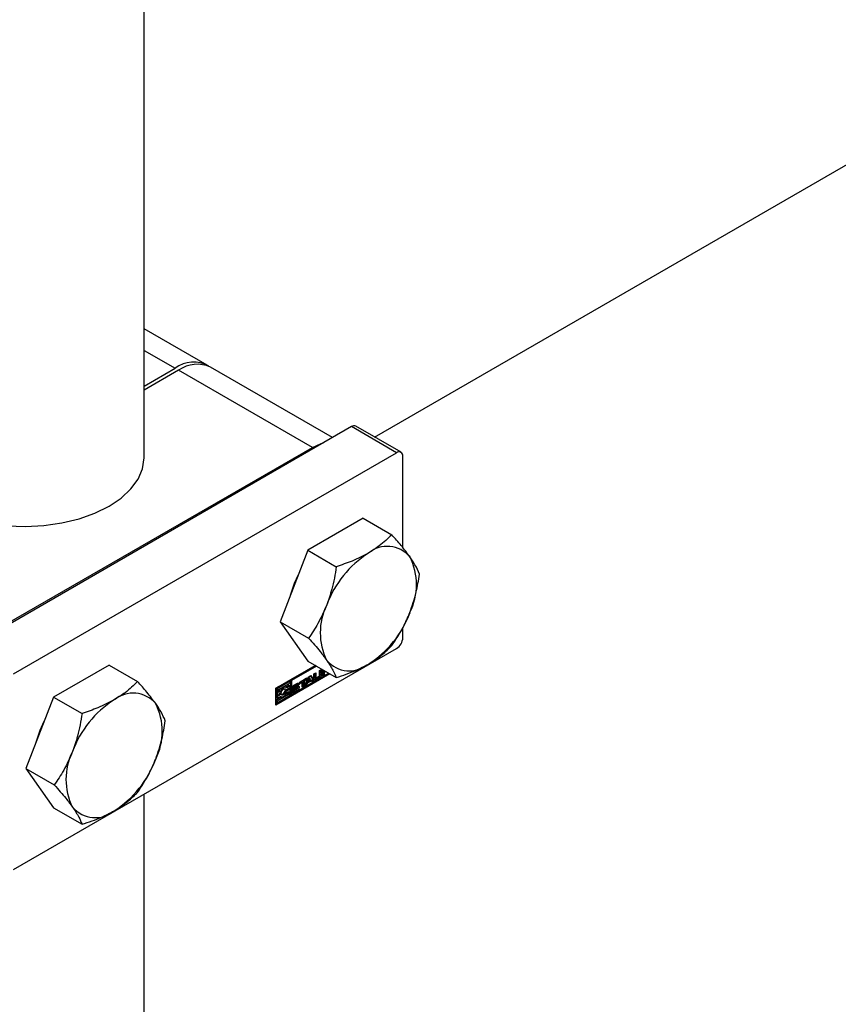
# Model space of a CAD drawing. Header units: millimetres. Extents: x 0 to 25230, y 0 to 17820.
# Tile 150 of 244: x 19666 to 19769, y 8158 to 8281. Entities that reach past the tile are written whole.
import ezdxf

# ---------------------------------------------------------------- set-up
doc = ezdxf.new("R2010")
doc.units = ezdxf.units.MM
doc.linetypes.add('SLD-Sólida', pattern=[0])
doc.layers.add('REFERÊNCIAS', color=9, linetype='SLD-Sólida')

msp = doc.modelspace()

# ---------------------------------------------------------------- linework, layer by layer
at = {"color": 7, "linetype": 'SLD-Sólida', "lineweight": 25, "ltscale": 30}
for p, q in [((19681.82, 8226.35), (19681.82, 9278.96)), ((19689.7, 8237.89), (19681.82, 8242.44)), ((19681.82, 8239.74), (19685.7, 8237.5)), ((19681.82, 8235.26), (19685.7, 8237.5)), ((19686.12, 8237.25), (19681.82, 8234.77)), ((19702.88, 8227.58), (19686.12, 8237.25)), ((19705.4, 8228.83), (19690.12, 8237.65)), ((19707.76, 8230.19), (19659.82, 8202.51)), ((19713.42, 8226.92), (19707.76, 8230.19)), ((19713.97, 8226.98), (19708.31, 8230.24)), ((19664.7, 8205.53), (19702.88, 8227.58)), ((19665.48, 8199.25), (19713.42, 8226.92)), ((19714.19, 8215.04), (19714.19, 8226.47)), ((19709.25, 8218.72), (19702.31, 8214.71)), ((19709.25, 8218.72), (19712.81, 8216.66)), ((19702.31, 8214.71), (19698.84, 8205.77)), ((19702.31, 8214.71), (19705.87, 8212.66)), ((19698.84, 8205.77), (19702.4, 8203.71)), ((19698.84, 8205.77), (19702.31, 8200.83)), ((19714.19, 8203.77), (19714.19, 8205.02)), ((19665.48, 8174.75), (19713.42, 8202.43)), ((19677.43, 8200.35), (19670.49, 8196.34)), ((19677.43, 8200.35), (19681, 8198.29)), ((19698.29, 8197.47), (19703.21, 8200.31)), ((19703.25, 8200.29), (19700.12, 8198.49)), ((19702.31, 8200.83), (19705.87, 8198.78)), ((19698.29, 8195.49), (19704.93, 8199.32)), ((19705.07, 8199.24), (19698.29, 8195.32)), ((19703.39, 8200.21), (19700.26, 8198.41)), ((19700.26, 8196.67), (19704.89, 8199.34)), ((19702.34, 8198.82), (19702.68, 8199.02)), ((19702.68, 8199.02), (19703.07, 8198.4)), ((19703.06, 8199.24), (19703.3, 8199.38)), ((19703.06, 8198.63), (19703.06, 8199.24)), ((19703.16, 8199.3), (19703.16, 8198.88)), ((19703.3, 8199.38), (19703.3, 8198.8)), ((19703.78, 8199.66), (19704.02, 8199.8)), ((19703.78, 8199.08), (19703.78, 8199.66)), ((19703.88, 8199.71), (19703.88, 8199.27)), ((19703.88, 8199.27), (19704.02, 8199.19)), ((19704.02, 8199.8), (19704.02, 8199.19)), ((19704.1, 8199), (19704.1, 8199.8)), ((19704.2, 8199.22), (19704.1, 8199.16)), ((19704.34, 8199.14), (19704.1, 8199)), ((19704.2, 8199.74), (19704.2, 8199.71)), ((19704.2, 8199.71), (19704.34, 8199.63)), ((19704.4, 8199.62), (19704.2, 8199.51)), ((19704.2, 8199.51), (19704.2, 8199.22)), ((19704.2, 8199.51), (19704.34, 8199.42)), ((19704.2, 8199.22), (19704.34, 8199.14)), ((19704.34, 8199.66), (19704.34, 8199.63)), ((19704.34, 8199.63), (19704.37, 8199.65)), ((19704.55, 8199.54), (19704.34, 8199.42)), ((19704.34, 8199.42), (19704.34, 8199.14)), ((19699.95, 8198.39), (19698.32, 8197.45)), ((19700.09, 8198.31), (19698.46, 8197.37)), ((19698.64, 8197.27), (19700.09, 8198.1)), ((19699.95, 8197.82), (19699.54, 8197.59)), ((19699.95, 8198.39), (19700.09, 8198.31)), ((19699.95, 8197.82), (19700.09, 8197.74)), ((19700.09, 8198.1), (19700.09, 8198.31)), ((19700.12, 8198.49), (19700.12, 8196.75)), ((19700.12, 8198.49), (19700.26, 8198.41)), ((19700.26, 8198.41), (19700.26, 8196.67)), ((19700.83, 8197.9), (19700.46, 8197.68)), ((19700.57, 8197.81), (19701.01, 8198.06)), ((19700.97, 8197.82), (19700.6, 8197.6)), ((19700.83, 8197.9), (19700.97, 8197.82)), ((19700.86, 8197.91), (19701, 8197.83)), ((19700.89, 8197.91), (19701.03, 8197.83)), ((19701.04, 8197.83), (19700.9, 8197.91)), ((19700.93, 8197.9), (19701.09, 8197.99)), ((19701.24, 8197.91), (19701.05, 8197.81)), ((19701.09, 8197.99), (19701.24, 8197.91)), ((19701.29, 8198.22), (19702.17, 8198.73)), ((19701.47, 8198.28), (19701.29, 8198.17)), ((19701.29, 8198.01), (19701.29, 8198.22)), ((19701.61, 8198.2), (19701.29, 8198.01)), ((19701.47, 8198.28), (19701.61, 8198.2)), ((19701.61, 8197.56), (19701.61, 8198.2)), ((19702.03, 8198.61), (19701.71, 8198.42)), ((19701.71, 8198.42), (19701.71, 8197.78)), ((19701.71, 8198.42), (19701.85, 8198.34)), ((19702.17, 8198.52), (19701.85, 8198.34)), ((19701.85, 8198.34), (19701.85, 8197.7)), ((19701.95, 8197.75), (19702.34, 8198.82)), ((19702.2, 8197.9), (19701.95, 8197.75)), ((19702.06, 8197.98), (19702.02, 8197.96)), ((19702.03, 8198.65), (19702.03, 8198.61)), ((19702.03, 8198.61), (19702.17, 8198.52)), ((19702.13, 8198.16), (19702.06, 8197.98)), ((19702.06, 8197.98), (19702.2, 8197.9)), ((19702.61, 8198.44), (19702.13, 8198.16)), ((19702.13, 8198.16), (19702.27, 8198.08)), ((19702.17, 8198.73), (19702.17, 8198.52)), ((19702.27, 8198.08), (19702.2, 8197.9)), ((19702.37, 8198.82), (19702.21, 8198.4)), ((19702.21, 8198.4), (19702.35, 8198.31)), ((19702.75, 8198.36), (19702.27, 8198.08)), ((19702.51, 8198.74), (19702.35, 8198.31)), ((19702.35, 8198.31), (19702.67, 8198.5)), ((19702.37, 8198.82), (19702.51, 8198.74)), ((19702.67, 8198.5), (19702.51, 8198.74)), ((19702.61, 8198.44), (19702.75, 8198.36)), ((19702.62, 8198.99), (19702.93, 8198.49)), ((19702.93, 8198.49), (19702.73, 8198.37)), ((19702.82, 8198.26), (19702.75, 8198.36)), ((19703.07, 8198.4), (19702.82, 8198.26)), ((19702.93, 8198.49), (19703.07, 8198.4)), ((19703.65, 8198.88), (19703.14, 8198.58)), ((19703.14, 8198.58), (19703.29, 8198.5)), ((19703.16, 8198.88), (19703.3, 8198.8)), ((19703.18, 8198.83), (19703.32, 8198.75)), ((19703.79, 8198.79), (19703.29, 8198.5)), ((19703.37, 8198.76), (19703.71, 8198.95)), ((19703.65, 8198.88), (19703.79, 8198.79)), ((19698.29, 8195.32), (19698.29, 8197.47)), ((19698.32, 8197.45), (19698.32, 8196.68)), ((19698.32, 8197.45), (19698.46, 8197.37)), ((19698.84, 8196.78), (19698.32, 8196.48)), ((19698.32, 8196.68), (19698.46, 8196.6)), ((19698.46, 8197.37), (19698.46, 8196.6)), ((19698.46, 8196.6), (19698.99, 8196.9)), ((19698.99, 8196.7), (19698.46, 8196.4)), ((19699.91, 8196.67), (19698.46, 8195.83)), ((19698.46, 8195.63), (19700.09, 8196.57)), ((19698.64, 8196.9), (19698.64, 8197.27)), ((19698.73, 8197.12), (19698.64, 8197.07)), ((19698.88, 8197.04), (19698.64, 8196.9)), ((19698.73, 8197.12), (19698.88, 8197.04)), ((19698.84, 8196.78), (19698.99, 8196.7)), ((19699.4, 8197.36), (19699.42, 8197.32)), ((19699.95, 8197.42), (19699.42, 8197.11)), ((19699.42, 8197.32), (19699.56, 8197.23)), ((19699.42, 8197.11), (19699.56, 8197.03)), ((19699.61, 8197.55), (19699.47, 8197.63)), ((19699.77, 8196.75), (19699.47, 8196.57)), ((19699.56, 8197.23), (19700.09, 8197.54)), ((19700.09, 8197.34), (19699.56, 8197.03)), ((19700.09, 8197.74), (19699.67, 8197.5)), ((19699.67, 8196.89), (19699.91, 8197.03)), ((19699.77, 8196.95), (19699.77, 8196.75)), ((19699.77, 8196.75), (19699.91, 8196.67)), ((19699.91, 8197.03), (19699.91, 8196.67)), ((19699.95, 8197.42), (19700.09, 8197.34)), ((19700.09, 8197.54), (19700.09, 8197.74)), ((19700.09, 8196.57), (19700.09, 8197.34)), ((19700.26, 8196.67), (19700.12, 8196.75)), ((19700.34, 8197.08), (19700.52, 8197.18)), ((19700.35, 8197.33), (19700.43, 8197.36)), ((19700.38, 8197.58), (19700.52, 8197.5)), ((19700.39, 8197.56), (19700.53, 8197.48)), ((19700.39, 8197.56), (19700.53, 8197.48)), ((19700.4, 8197.62), (19700.53, 8197.54)), ((19700.42, 8197.66), (19700.56, 8197.58)), ((19700.84, 8197.58), (19700.43, 8197.36)), ((19700.43, 8197.36), (19700.57, 8197.28)), ((19700.87, 8197.27), (19700.43, 8197.01)), ((19700.43, 8197.01), (19700.57, 8196.93)), ((19700.46, 8197.68), (19700.6, 8197.6)), ((19700.51, 8197.17), (19700.53, 8197.16)), ((19700.51, 8197.17), (19700.53, 8197.16)), ((19700.52, 8197.18), (19700.52, 8197.18)), ((19700.52, 8197.18), (19700.52, 8197.18)), ((19700.98, 8197.5), (19700.57, 8197.28)), ((19701.01, 8197.18), (19700.57, 8196.93)), ((19700.6, 8197.49), (19701.01, 8197.72)), ((19700.6, 8197.17), (19700.98, 8197.39)), ((19700.84, 8197.58), (19700.98, 8197.5)), ((19700.87, 8197.27), (19701.01, 8197.18)), ((19700.88, 8197.59), (19701.02, 8197.51)), ((19700.91, 8197.59), (19700.9, 8197.59)), ((19700.9, 8197.59), (19701.05, 8197.51)), ((19701.05, 8197.51), (19700.91, 8197.59)), ((19701.71, 8197.78), (19701.61, 8197.72)), ((19701.85, 8197.7), (19701.61, 8197.56)), ((19701.71, 8197.78), (19701.85, 8197.7)), ((19670.49, 8196.34), (19667.02, 8187.4)), ((19670.49, 8196.34), (19674.05, 8194.29)), ((19698.32, 8196.48), (19698.32, 8196.28)), ((19698.32, 8196.48), (19698.46, 8196.4)), ((19699.08, 8196.35), (19698.32, 8195.91)), ((19698.32, 8196.28), (19698.46, 8196.19)), ((19698.32, 8195.91), (19698.32, 8195.71)), ((19698.32, 8195.91), (19698.46, 8195.83)), ((19698.32, 8195.71), (19698.46, 8195.63)), ((19698.46, 8196.19), (19698.88, 8196.43)), ((19698.46, 8196.4), (19698.46, 8196.19)), ((19698.46, 8195.83), (19698.46, 8195.63)), ((19698.86, 8196.43), (19698.94, 8196.38)), ((19667.02, 8187.4), (19670.58, 8185.34)), ((19667.02, 8187.4), (19670.49, 8182.46)), ((19681.82, 8116.91), (19681.82, 8184.19)), ((19670.49, 8182.46), (19674.05, 8180.41))]:
    msp.add_line(p, q, dxfattribs=at)
at = {"color": 7, "linetype": 'SLD-Sólida', "lineweight": 25, "ltscale": 30, "flags": 128}
for points in [[(19702.88, 8227.58), (19703.98, 8228.09), (19704.28, 8228.18)], [(19656.43, 8220.11), (19658.22, 8219.26), (19660.22, 8218.57), (19662.38, 8218.08), (19664.65, 8217.78), (19666.97, 8217.69), (19669.28, 8217.81), (19671.54, 8218.13), (19673.68, 8218.65), (19675.66, 8219.36), (19677.43, 8220.23), (19678.94, 8221.25), (19680.16, 8222.39), (19681.06, 8223.63), (19681.61, 8224.93), (19681.82, 8226.27), (19681.82, 8226.35)], [(19700.14, 8209.08), (19700.63, 8210.58), (19701.13, 8211.68)], [(19700.57, 8197.28), (19700.48, 8197.24), (19700.41, 8197.26), (19700.36, 8197.32), (19700.34, 8197.41), (19700.36, 8197.52), (19700.41, 8197.63), (19700.48, 8197.73), (19700.57, 8197.81)], [(19701.01, 8198.06), (19701.05, 8198.08), (19701.1, 8198.09), (19701.14, 8198.09), (19701.17, 8198.07), (19701.2, 8198.05), (19701.22, 8198.01), (19701.23, 8197.96), (19701.24, 8197.91)], [(19701.09, 8197.99), (19701.09, 8198.05), (19701.08, 8198.09)], [(19703.07, 8198.55), (19703.1, 8198.56), (19703.14, 8198.58)], [(19699.67, 8197.5), (19699.6, 8197.56), (19699.5, 8197.58), (19699.39, 8197.57), (19699.27, 8197.52), (19699.16, 8197.43), (19699.05, 8197.32), (19698.95, 8197.19), (19698.88, 8197.04)], [(19698.88, 8196.43), (19698.95, 8196.37), (19699.05, 8196.35), (19699.16, 8196.37), (19699.27, 8196.42), (19699.39, 8196.5), (19699.5, 8196.61), (19699.6, 8196.75), (19699.67, 8196.89)], [(19698.99, 8196.9), (19699.03, 8197.03), (19699.09, 8197.14), (19699.18, 8197.24), (19699.27, 8197.31), (19699.37, 8197.35), (19699.45, 8197.35), (19699.52, 8197.31), (19699.56, 8197.23)], [(19699.56, 8197.03), (19699.52, 8196.91), (19699.45, 8196.79), (19699.37, 8196.69), (19699.27, 8196.62), (19699.18, 8196.58), (19699.09, 8196.59), (19699.03, 8196.63), (19698.99, 8196.7)], [(19700.57, 8196.93), (19700.52, 8196.91), (19700.48, 8196.9), (19700.44, 8196.9), (19700.4, 8196.92), (19700.38, 8196.94), (19700.36, 8196.98), (19700.34, 8197.03), (19700.34, 8197.08)], [(19700.35, 8196.99), (19700.38, 8196.99), (19700.43, 8197.01)], [(19700.39, 8197.56), (19700.39, 8197.56), (19700.39, 8197.56)], [(19700.42, 8197.66), (19700.42, 8197.65), (19700.42, 8197.65)], [(19700.87, 8197.27), (19700.95, 8197.34), (19701.02, 8197.42)], [(19701.01, 8197.72), (19701.1, 8197.75), (19701.17, 8197.73), (19701.22, 8197.67), (19701.24, 8197.58), (19701.22, 8197.47), (19701.17, 8197.35), (19701.1, 8197.26), (19701.01, 8197.18)], [(19701.05, 8197.46), (19701.05, 8197.47), (19701.06, 8197.48), (19701.06, 8197.48), (19701.06, 8197.49), (19701.06, 8197.5), (19701.05, 8197.5), (19701.05, 8197.51), (19701.05, 8197.51)], [(19668.32, 8190.71), (19668.81, 8192.21), (19669.31, 8193.31)]]:
    msp.add_lwpolyline(points, dxfattribs=at)
at = {"color": 7, "linetype": 'SLD-Sólida', "lineweight": 25, "ltscale": 900}
for centre, radius, start, end in [((19688, 8234.52), 3.76, 59.4865, 127.6924), ((19688.47, 8233.98), 4.02, 65.6929, 125.6176), ((19708.08, 8229.74), 0.553, 65.6929, 125.6176), ((19713.72, 8226.55), 0.48, 350.786, 129.2033), ((19712.25, 8211.46), 3.74, 40.5328, 129.2482), ((19716.92, 8203.36), 13.05, 122.638, 159.7729), ((19708.15, 8210.41), 7.76, 333.4364, 26.5636), ((19711.62, 8204.4), 7.76, 153.4364, 206.5636), ((19702.85, 8211.45), 13.05, 302.638, 339.7729), ((19712.51, 8203.85), 1.69, 302.6055, 357.3945), ((19707.52, 8203.36), 3.74, 220.5328, 309.2482), ((19703.39, 8199.29), 0.492, 302.6055, 357.3945), ((19703.62, 8199.08), 0.158, 302.6055, 357.3945), ((19703.53, 8199.21), 0.492, 302.6055, 357.3945), ((19700.91, 8197.76), 0.154, 108.7213, 120.3122), ((19700.88, 8197.84), 0.0708, 88.6989, 110.4433), ((19700.89, 8197.89), 0.027, 60.6293, 93.0809), ((19701.05, 8197.68), 0.154, 108.7213, 120.3122), ((19701.03, 8197.76), 0.0708, 88.6989, 110.4433), ((19701.03, 8197.81), 0.026, 41.1534, 93.5967), ((19701.03, 8197.81), 0.0258, 356.8473, 38.1771), ((19703.2, 8198.61), 0.14, 170.786, 309.2033), ((19703.21, 8198.88), 0.0516, 174.3796, 234.302), ((19703.34, 8198.79), 0.0448, 170.786, 309.2033), ((19680.43, 8193.09), 3.74, 40.5328, 129.2482), ((19699.78, 8196.68), 1.14, 137.6184, 156.857), ((19698.89, 8197.19), 0.539, 282.483, 352.2024), ((19699.35, 8197.41), 0.252, 60.8435, 94.9824), ((19700.4, 8197.58), 0.0226, 178.7662, 230.8345), ((19700.56, 8197.51), 0.202, 120.3648, 132.236), ((19700.59, 8197.5), 0.067, 144.2444, 177.3793), ((19700.54, 8197.5), 0.0237, 172.9825, 230.1912), ((19700.55, 8197.18), 0.0274, 180.0847, 209.7118), ((19700.68, 8197.44), 0.176, 131.4311, 146.7327), ((19700.55, 8197.51), 0.0335, 234.558, 273.8995), ((19700.54, 8197.18), 0.0236, 214.9851, 258.504), ((19700.55, 8197.22), 0.0626, 260.0666, 287.5199), ((19700.55, 8197.57), 0.093, 273.2195, 290.3674), ((19700.7, 8197.43), 0.202, 120.3648, 132.236), ((19700.53, 8197.3), 0.15, 286.7665, 300.4283), ((19700.51, 8197.65), 0.178, 290.9085, 298.9425), ((19700.9, 8197.47), 0.124, 97.0527, 117.0917), ((19700.89, 8197.55), 0.0436, 63.4857, 96.9779), ((19701.04, 8197.39), 0.124, 97.0527, 117.0917), ((19700.87, 8197.57), 0.213, 300.5998, 315.8227), ((19701.03, 8197.47), 0.0436, 63.4857, 96.9779), ((19700.91, 8197.53), 0.153, 315.0345, 333.4911), ((19700.73, 8197.66), 0.367, 333.4905, 14.1293), ((19685.1, 8185), 13.05, 122.638, 159.7729), ((19676.33, 8192.04), 7.76, 333.4364, 26.5636), ((19679.8, 8186.04), 7.76, 153.4364, 206.5636), ((19671.03, 8193.09), 13.05, 302.638, 339.7729), ((19675.7, 8184.99), 3.74, 220.5328, 309.2482)]:
    msp.add_arc(centre, radius, start, end, dxfattribs=at)
at = {"color": 7, "linetype": 'SLD-Sólida', "lineweight": 25, "ltscale": 30}
for points, knots in [([(19712.81, 8216.66), (19712.32, 8216.18), (19711.48, 8215.35), (19710.35, 8214.64), (19709.88, 8214.35)], [0, 0, 0, 0, 0.581944, 1, 1, 1, 1]), ([(19715.09, 8213.88), (19714.74, 8214.35), (19714.09, 8215.22), (19713.22, 8216.21), (19712.81, 8216.66)], [0, 0, 0, 0, 0.53526, 1, 1, 1, 1]), ([(19709.88, 8214.35), (19709.22, 8214), (19707.99, 8213.36), (19706.54, 8212.88), (19705.87, 8212.66)], [0, 0, 0, 0, 0.53526, 1, 1, 1, 1]), ([(19716.28, 8211.73), (19716.13, 8212.1), (19715.85, 8212.74), (19715.31, 8213.55), (19715.09, 8213.88)], [0, 0, 0, 0, 0.581944, 1, 1, 1, 1]), ([(19705.87, 8212.66), (19705.72, 8211.7), (19705.44, 8210.06), (19704.9, 8208.52), (19704.68, 8207.87)], [0, 0, 0, 0, 0.581944, 1, 1, 1, 1]), ([(19715.09, 8206.94), (19715.37, 8207.77), (19715.9, 8209.32), (19716.16, 8210.96), (19716.28, 8211.73)], [0, 0, 0, 0, 0.53526, 1, 1, 1, 1]), ([(19704.68, 8207.87), (19704.33, 8207.08), (19703.68, 8205.6), (19702.81, 8204.31), (19702.4, 8203.71)], [0, 0, 0, 0, 0.53526, 1, 1, 1, 1]), ([(19712.81, 8202.78), (19713.32, 8203.54), (19714.19, 8204.83), (19714.82, 8206.32), (19715.09, 8206.94)], [0, 0, 0, 0, 0.581944, 1, 1, 1, 1]), ([(19702.4, 8203.71), (19702.91, 8203.14), (19703.78, 8202.16), (19704.41, 8201.29), (19704.68, 8200.93)], [0, 0, 0, 0, 0.581944, 1, 1, 1, 1]), ([(19709.88, 8200.47), (19710.48, 8200.85), (19711.6, 8201.56), (19712.43, 8202.4), (19712.81, 8202.78)], [0, 0, 0, 0, 0.53526, 1, 1, 1, 1]), ([(19704.68, 8200.93), (19704.96, 8200.5), (19705.49, 8199.7), (19705.75, 8199.07), (19705.87, 8198.78)], [0, 0, 0, 0, 0.53526, 1, 1, 1, 1]), ([(19705.87, 8198.78), (19706.71, 8199.06), (19708.15, 8199.54), (19709.37, 8200.2), (19709.88, 8200.47)], [0, 0, 0, 0, 0.581944, 1, 1, 1, 1]), ([(19681, 8198.29), (19680.51, 8197.81), (19679.66, 8196.98), (19678.53, 8196.28), (19678.06, 8195.98)], [0, 0, 0, 0, 0.581944, 1, 1, 1, 1]), ([(19683.27, 8195.52), (19682.92, 8195.98), (19682.27, 8196.85), (19681.4, 8197.84), (19681, 8198.29)], [0, 0, 0, 0, 0.53526, 1, 1, 1, 1]), ([(19678.06, 8195.98), (19677.4, 8195.64), (19676.17, 8194.99), (19674.72, 8194.51), (19674.05, 8194.29)], [0, 0, 0, 0, 0.53526, 1, 1, 1, 1]), ([(19684.47, 8193.36), (19684.31, 8193.73), (19684.03, 8194.37), (19683.49, 8195.18), (19683.27, 8195.52)], [0, 0, 0, 0, 0.581944, 1, 1, 1, 1]), ([(19674.05, 8194.29), (19673.9, 8193.33), (19673.62, 8191.69), (19673.08, 8190.15), (19672.86, 8189.51)], [0, 0, 0, 0, 0.581944, 1, 1, 1, 1]), ([(19683.27, 8188.57), (19683.55, 8189.4), (19684.08, 8190.95), (19684.34, 8192.59), (19684.47, 8193.36)], [0, 0, 0, 0, 0.53526, 1, 1, 1, 1]), ([(19672.86, 8189.51), (19672.51, 8188.71), (19671.86, 8187.23), (19670.99, 8185.94), (19670.58, 8185.34)], [0, 0, 0, 0, 0.53526, 1, 1, 1, 1]), ([(19681, 8184.41), (19681.5, 8185.17), (19682.37, 8186.46), (19683, 8187.95), (19683.27, 8188.57)], [0, 0, 0, 0, 0.581944, 1, 1, 1, 1]), ([(19670.58, 8185.34), (19671.09, 8184.77), (19671.96, 8183.79), (19672.59, 8182.93), (19672.86, 8182.56)], [0, 0, 0, 0, 0.581944, 1, 1, 1, 1]), ([(19678.06, 8182.1), (19678.66, 8182.48), (19679.78, 8183.19), (19680.61, 8184.03), (19681, 8184.41)], [0, 0, 0, 0, 0.53526, 1, 1, 1, 1]), ([(19672.86, 8182.56), (19673.14, 8182.14), (19673.67, 8181.33), (19673.93, 8180.7), (19674.05, 8180.41)], [0, 0, 0, 0, 0.53526, 1, 1, 1, 1]), ([(19674.05, 8180.41), (19674.89, 8180.69), (19676.33, 8181.17), (19677.55, 8181.83), (19678.06, 8182.1)], [0, 0, 0, 0, 0.581944, 1, 1, 1, 1])]:
    msp.add_open_spline(points, degree=3, knots=knots, dxfattribs=at)
at = {"layer": 'REFERÊNCIAS', "linetype": 'SLD-Sólida', "lineweight": 25, "ltscale": 30}
msp.add_line((19710.66, 8228.89), (20095, 8450.76), dxfattribs=at)

doc.saveas('drawing.dxf')
